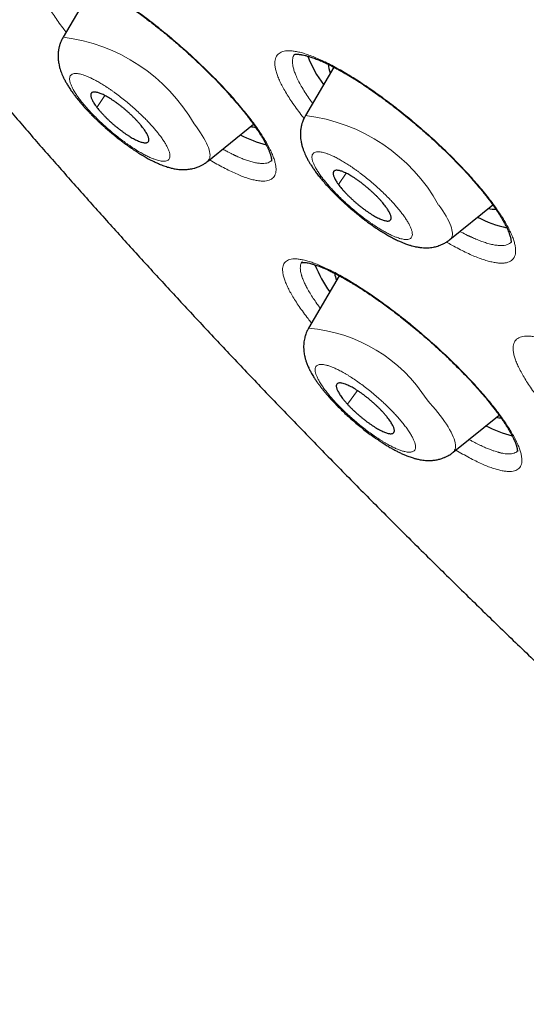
# Model space of a CAD drawing. Header units: millimetres. Extents: x 8 to 578, y 12 to 587.
# Tile 17 of 155: x 465.3 to 473.43, y 201.7 to 217.49. Entities that reach past the tile are written whole.
import ezdxf

# ---------------------------------------------------------------- set-up
doc = ezdxf.new("R2010")
doc.units = ezdxf.units.MM

msp = doc.modelspace()

# ---------------------------------------------------------------- linework, layer by layer
at = {"color": 7, "linetype": 'Continuous', "lineweight": 30}
for p, q in [((466.491, 218.063), (465.993, 217.211)), ((470.335, 216.734), (469.881, 215.957)), ((468.312, 215.221), (469.048, 215.818)), ((472.2, 213.967), (472.888, 214.525)), ((470.424, 213.388), (469.932, 212.546)), ((472.251, 210.557), (472.988, 211.154))]:
    msp.add_line(p, q, dxfattribs=at)
at = {"color": 252, "linetype": 'Continuous', "lineweight": 0}
for p, q in [((466.664, 216.277), (466.537, 216.087)), ((470.533, 215.033), (470.412, 214.85)), ((470.715, 211.547), (470.556, 211.328))]:
    msp.add_line(p, q, dxfattribs=at)
at = {"color": 252, "linetype": 'Continuous', "lineweight": 0, "flags": 128}
for points in [[(468.312, 215.221), (468.316, 215.225), (468.329, 215.239), (468.339, 215.256), (468.346, 215.276), (468.35, 215.298), (468.351, 215.322), (468.349, 215.349), (468.344, 215.378), (468.336, 215.409), (468.325, 215.442), (468.311, 215.478), (468.294, 215.515), (468.274, 215.554), (468.251, 215.595), (468.226, 215.637), (468.198, 215.681), (468.167, 215.726), (468.133, 215.773), (468.097, 215.821)], [(472.2, 213.967), (472.205, 213.971), (472.218, 213.986), (472.228, 214.003), (472.235, 214.023), (472.239, 214.045), (472.24, 214.069), (472.238, 214.096), (472.233, 214.125), (472.224, 214.157), (472.213, 214.19), (472.199, 214.225), (472.182, 214.263), (472.162, 214.302), (472.139, 214.343), (472.113, 214.385), (472.085, 214.429), (472.054, 214.474), (472.02, 214.521)], [(472.251, 210.557), (472.252, 210.557), (472.266, 210.571), (472.276, 210.588), (472.284, 210.606), (472.289, 210.628), (472.291, 210.652), (472.29, 210.678), (472.285, 210.706), (472.278, 210.737), (472.267, 210.77), (472.254, 210.805), (472.238, 210.841), (472.219, 210.88), (472.196, 210.92), (472.171, 210.962), (472.144, 211.006), (472.114, 211.051), (472.081, 211.097), (472.045, 211.145), (472.007, 211.193), (471.967, 211.243), (471.925, 211.293), (471.88, 211.345), (471.834, 211.396)]]:
    msp.add_lwpolyline(points, dxfattribs=at)
at = {"color": 252, "linetype": 'Continuous', "lineweight": 0}
for centre, radius, start, end in [((465.661, 214.421), 2.81, 29.8812, 83.2245), ((469.55, 213.153), 2.823, 28.9831, 83.2726), ((469.733, 210.07), 2.484, 32.2638, 85.4123)]:
    msp.add_arc(centre, radius, start, end, dxfattribs=at)
at = {"color": 7, "linetype": 'Continuous', "lineweight": 30}
for centre, radius, start, end in [((471.705, 217.592), 1.912, 200.8992, 216.6066), ((470.758, 216.828), 0.513, 185.5831, 201.3694), ((469.129, 216.371), 0.603, 257.9499, 265.5388), ((469.771, 217.474), 2.052, 242.9181, 255.3999), ((472.929, 214.961), 0.507, 257.1232, 271.1216), ((473.558, 216.064), 1.961, 242.2414, 256.9254), ((471.816, 214.256), 1.911, 201.2773, 216.1356), ((470.898, 213.513), 0.554, 188.9303, 200.9985), ((473.068, 211.704), 0.6, 257.9367, 265.7873), ((473.705, 212.797), 2.039, 242.8967, 255.6169)]:
    msp.add_arc(centre, radius, start, end, dxfattribs=at)
for points, knots in [([(456.705, 237.706), (456.699, 237.699), (456.674, 237.668), (456.632, 237.617), (456.583, 237.558), (456.542, 237.508), (456.509, 237.468), (456.478, 237.431), (456.45, 237.397), (456.423, 237.364), (456.396, 237.331), (456.368, 237.298), (456.341, 237.265), (456.314, 237.231), (456.287, 237.198), (456.26, 237.165), (456.232, 237.131), (456.205, 237.096), (456.176, 237.06), (456.147, 237.023), (456.118, 236.984), (456.087, 236.944), (456.055, 236.902), (456.022, 236.858), (455.988, 236.811), (455.953, 236.762), (455.917, 236.71), (455.879, 236.655), (455.84, 236.596), (455.799, 236.533), (455.758, 236.467), (455.715, 236.396), (455.671, 236.321), (455.626, 236.24), (455.581, 236.155), (455.535, 236.064), (455.49, 235.968), (455.445, 235.866), (455.401, 235.76), (455.359, 235.648), (455.318, 235.532), (455.279, 235.412), (455.244, 235.288), (455.211, 235.161), (455.181, 235.03), (455.155, 234.898), (455.132, 234.762), (455.112, 234.625), (455.096, 234.485), (455.083, 234.343), (455.073, 234.199), (455.067, 234.054), (455.065, 233.906), (455.066, 233.757), (455.07, 233.606), (455.077, 233.453), (455.088, 233.298), (455.102, 233.142), (455.119, 232.984), (455.139, 232.824), (455.163, 232.663), (455.19, 232.499), (455.22, 232.334), (455.253, 232.168), (455.289, 231.999), (455.328, 231.829), (455.37, 231.657), (455.415, 231.484), (455.464, 231.309), (455.515, 231.132), (455.569, 230.953), (455.626, 230.773), (455.686, 230.592), (455.75, 230.408), (455.816, 230.223), (455.884, 230.036), (455.956, 229.848), (456.031, 229.658), (456.109, 229.467), (456.189, 229.274), (456.272, 229.079), (456.358, 228.883), (456.447, 228.685), (456.539, 228.486), (456.633, 228.285), (456.731, 228.083), (456.831, 227.879), (456.933, 227.674), (457.039, 227.468), (457.147, 227.26), (457.258, 227.05), (457.372, 226.839), (457.488, 226.627), (457.607, 226.413), (457.728, 226.198), (457.853, 225.982), (457.979, 225.764), (458.109, 225.545), (458.241, 225.324), (458.375, 225.103), (458.513, 224.88), (458.652, 224.656), (458.795, 224.43), (458.939, 224.203), (459.087, 223.976), (459.237, 223.747), (459.389, 223.516), (459.544, 223.285), (459.701, 223.052), (459.861, 222.819), (460.023, 222.584), (460.187, 222.348), (460.354, 222.111), (460.523, 221.873), (460.695, 221.634), (460.869, 221.394), (461.045, 221.154), (461.224, 220.912), (461.405, 220.669), (461.588, 220.425), (461.773, 220.18), (461.961, 219.935), (462.151, 219.688), (462.343, 219.441), (462.537, 219.192), (462.734, 218.943), (462.933, 218.694), (463.134, 218.443), (463.337, 218.191), (463.542, 217.939), (463.749, 217.686), (463.959, 217.433), (464.17, 217.179), (464.384, 216.924), (464.599, 216.668), (464.817, 216.412), (465.036, 216.155), (465.258, 215.897), (465.482, 215.639), (465.707, 215.381), (465.935, 215.122), (466.164, 214.862), (466.396, 214.602), (466.629, 214.341), (466.864, 214.08), (467.101, 213.818), (467.34, 213.556), (467.581, 213.294), (467.823, 213.031), (468.068, 212.768), (468.314, 212.504), (468.562, 212.24), (468.811, 211.976), (469.063, 211.711), (469.316, 211.446), (469.571, 211.181), (469.828, 210.915), (470.086, 210.65), (470.347, 210.383), (470.608, 210.117), (470.872, 209.85), (471.137, 209.584), (471.404, 209.316), (471.673, 209.049), (471.944, 208.782), (472.216, 208.514), (472.49, 208.246), (472.765, 207.977), (473.043, 207.709), (473.322, 207.44), (473.603, 207.17), (473.876, 206.91), (474.141, 206.659), (474.397, 206.417), (474.654, 206.176), (474.912, 205.934), (475.171, 205.694), (475.431, 205.453), (475.691, 205.213), (475.952, 204.974), (476.214, 204.735), (476.476, 204.497), (476.739, 204.259), (477.002, 204.022), (477.266, 203.786), (477.529, 203.551), (477.793, 203.317), (478.055, 203.085), (478.315, 202.856), (478.572, 202.632), (478.821, 202.415), (479.04, 202.224), (479.233, 202.057), (479.426, 201.89), (479.563, 201.773), (479.642, 201.705)], [0, 0, 0, 0, 0.000439, 0.001925, 0.003339, 0.004272, 0.005115, 0.005875, 0.006579, 0.007248, 0.007896, 0.0086, 0.009301, 0.010009, 0.010734, 0.011488, 0.012282, 0.013127, 0.014033, 0.015011, 0.016073, 0.01723, 0.018494, 0.019878, 0.021396, 0.023062, 0.02489, 0.026895, 0.029095, 0.031503, 0.034138, 0.037014, 0.040146, 0.043545, 0.047221, 0.051177, 0.055412, 0.059917, 0.064677, 0.06967, 0.074869, 0.080247, 0.085774, 0.091424, 0.097174, 0.103003, 0.108895, 0.114837, 0.120818, 0.12683, 0.132867, 0.138924, 0.144996, 0.15108, 0.157174, 0.163276, 0.169384, 0.175498, 0.181615, 0.187736, 0.19386, 0.199985, 0.206112, 0.21224, 0.21837, 0.2245, 0.23063, 0.236761, 0.242892, 0.249023, 0.255155, 0.261286, 0.267417, 0.273548, 0.279678, 0.285808, 0.291938, 0.298068, 0.304197, 0.310326, 0.316455, 0.322583, 0.328711, 0.334838, 0.340966, 0.347092, 0.353219, 0.359345, 0.365471, 0.371596, 0.377721, 0.383846, 0.38997, 0.396094, 0.402218, 0.408342, 0.414465, 0.420588, 0.426711, 0.432834, 0.438957, 0.445079, 0.451202, 0.457324, 0.463446, 0.469568, 0.475691, 0.481813, 0.487935, 0.494057, 0.500179, 0.506302, 0.512424, 0.518547, 0.52467, 0.530793, 0.536916, 0.54304, 0.549163, 0.555288, 0.561412, 0.567537, 0.573663, 0.579789, 0.585916, 0.592043, 0.598171, 0.6043, 0.610429, 0.616559, 0.62269, 0.628822, 0.634955, 0.641089, 0.647224, 0.653361, 0.659498, 0.665637, 0.671777, 0.677919, 0.684063, 0.690208, 0.696355, 0.702504, 0.708654, 0.714807, 0.720963, 0.72712, 0.73328, 0.739443, 0.745609, 0.751778, 0.75795, 0.764125, 0.770305, 0.776488, 0.782675, 0.788867, 0.795063, 0.801265, 0.807472, 0.813686, 0.819905, 0.826132, 0.832366, 0.838608, 0.844859, 0.85112, 0.857391, 0.863674, 0.86997, 0.87628, 0.881954, 0.887627, 0.893298, 0.898968, 0.904635, 0.910301, 0.915965, 0.921625, 0.927282, 0.932934, 0.938581, 0.94422, 0.94985, 0.955467, 0.961065, 0.966634, 0.972156, 0.977593, 0.98285, 0.987873, 0.991425, 0.995024, 1, 1, 1, 1]), ([(465.882, 218.274), (465.882, 218.274), (465.882, 218.274), (465.884, 218.275), (465.888, 218.275), (465.895, 218.276), (465.904, 218.277), (465.915, 218.277), (465.928, 218.276), (465.94, 218.275), (465.956, 218.274), (465.977, 218.27), (466.01, 218.264), (466.051, 218.254), (466.103, 218.238), (466.162, 218.218), (466.221, 218.194), (466.278, 218.169), (466.33, 218.145), (466.38, 218.121), (466.427, 218.097), (466.471, 218.074), (466.516, 218.05), (466.564, 218.023), (466.618, 217.992), (466.68, 217.955), (466.747, 217.914), (466.828, 217.863), (466.921, 217.802), (467.022, 217.734), (467.118, 217.666), (467.21, 217.6), (467.297, 217.536), (467.379, 217.473), (467.457, 217.412), (467.533, 217.352), (467.605, 217.294), (467.674, 217.237), (467.744, 217.178), (467.819, 217.114), (467.899, 217.044), (467.985, 216.967), (468.076, 216.884), (468.183, 216.784), (468.302, 216.669), (468.428, 216.543), (468.548, 216.418), (468.661, 216.294), (468.768, 216.173), (468.857, 216.066), (468.929, 215.976), (468.984, 215.905), (469.029, 215.844), (469.063, 215.797), (469.089, 215.759), (469.111, 215.727), (469.134, 215.692), (469.159, 215.653), (469.184, 215.612), (469.208, 215.572), (469.229, 215.535), (469.247, 215.5), (469.264, 215.468), (469.278, 215.438), (469.289, 215.412), (469.298, 215.39), (469.306, 215.37), (469.313, 215.352), (469.32, 215.332), (469.326, 215.312), (469.331, 215.292), (469.335, 215.273), (469.337, 215.257), (469.338, 215.244), (469.338, 215.235), (469.338, 215.23), (469.338, 215.227), (469.338, 215.227), (469.338, 215.227)], [0, 0, 0, 0, 0.0042854, 0.012823, 0.0210082, 0.0294776, 0.0371988, 0.0461982, 0.055009, 0.0625002, 0.0686625, 0.0800891, 0.0929707, 0.1092283, 0.127156, 0.1459561, 0.1641168, 0.1781557, 0.1916037, 0.2038951, 0.2149737, 0.225131, 0.2345358, 0.2451376, 0.2569394, 0.2699441, 0.2841553, 0.2987464, 0.3196624, 0.3394103, 0.3579848, 0.3753813, 0.3915959, 0.4068973, 0.4215536, 0.435563, 0.4489243, 0.4616368, 0.4743841, 0.4883654, 0.5035983, 0.5200818, 0.5378164, 0.556804, 0.5833192, 0.609743, 0.6360362, 0.6622097, 0.6882758, 0.7142375, 0.7325445, 0.7489867, 0.7635196, 0.7761495, 0.7835334, 0.7913776, 0.8004964, 0.8108853, 0.8224898, 0.8344854, 0.844846, 0.8552789, 0.8657837, 0.8759211, 0.884876, 0.892634, 0.8994643, 0.9069299, 0.915283, 0.9245133, 0.934568, 0.945432, 0.9570837, 0.9680311, 0.9771512, 0.9854537, 0.9942668, 1, 1, 1, 1]), ([(465.993, 217.211), (465.985, 217.196), (465.97, 217.169), (465.953, 217.131), (465.942, 217.098), (465.935, 217.073), (465.929, 217.052), (465.925, 217.034), (465.922, 217.014), (465.918, 216.992), (465.916, 216.969), (465.914, 216.947), (465.913, 216.922), (465.913, 216.894), (465.915, 216.862), (465.918, 216.826), (465.924, 216.79), (465.931, 216.757), (465.938, 216.727), (465.947, 216.696), (465.959, 216.66), (465.974, 216.621), (465.992, 216.58), (466.01, 216.544), (466.026, 216.513), (466.041, 216.487), (466.055, 216.462), (466.07, 216.437), (466.089, 216.407), (466.114, 216.368), (466.146, 216.323), (466.182, 216.275), (466.219, 216.228), (466.257, 216.181), (466.295, 216.136), (466.334, 216.092), (466.375, 216.048), (466.414, 216.007), (466.448, 215.971), (466.476, 215.943), (466.498, 215.921), (466.515, 215.904), (466.532, 215.888), (466.554, 215.867), (466.584, 215.839), (466.62, 215.805), (466.661, 215.769), (466.702, 215.732), (466.745, 215.696), (466.786, 215.662), (466.825, 215.629), (466.861, 215.601), (466.89, 215.578), (466.913, 215.561), (466.931, 215.547), (466.949, 215.533), (466.974, 215.514), (467.008, 215.49), (467.051, 215.459), (467.1, 215.425), (467.15, 215.391), (467.2, 215.359), (467.247, 215.33), (467.29, 215.305), (467.327, 215.283), (467.363, 215.263), (467.4, 215.244), (467.436, 215.226), (467.468, 215.21), (467.496, 215.197), (467.524, 215.185), (467.556, 215.171), (467.593, 215.157), (467.631, 215.143), (467.667, 215.131), (467.7, 215.122), (467.729, 215.114), (467.759, 215.107), (467.793, 215.101), (467.83, 215.095), (467.866, 215.092), (467.899, 215.09), (467.929, 215.089), (467.956, 215.09), (467.986, 215.092), (468.021, 215.096), (468.058, 215.102), (468.092, 215.11), (468.12, 215.118), (468.148, 215.128), (468.181, 215.141), (468.22, 215.16), (468.266, 215.186), (468.296, 215.209), (468.312, 215.221)], [0, 0, 0, 0, 0.013448, 0.024646, 0.033605, 0.041024, 0.045933, 0.050884, 0.056477, 0.062707, 0.069458, 0.075773, 0.081434, 0.089942, 0.098963, 0.110007, 0.121922, 0.13205, 0.140735, 0.150954, 0.162427, 0.176641, 0.191758, 0.204638, 0.215455, 0.224705, 0.233227, 0.24188, 0.252675, 0.265659, 0.284341, 0.301179, 0.318034, 0.335814, 0.350703, 0.366181, 0.38221, 0.396955, 0.409421, 0.419016, 0.426652, 0.432336, 0.436833, 0.443994, 0.454353, 0.466951, 0.480322, 0.49369, 0.507057, 0.520426, 0.532581, 0.543945, 0.553123, 0.560087, 0.564845, 0.569878, 0.577111, 0.587619, 0.600815, 0.616714, 0.632977, 0.647637, 0.663959, 0.677646, 0.688706, 0.699911, 0.713126, 0.724739, 0.735417, 0.744637, 0.75314, 0.763403, 0.77647, 0.790142, 0.80236, 0.813125, 0.822858, 0.832047, 0.842706, 0.855348, 0.866815, 0.876723, 0.885779, 0.893653, 0.902098, 0.912198, 0.9237, 0.93362, 0.941153, 0.94844, 0.957837, 0.969618, 0.983679, 1, 1, 1, 1]), ([(469.7, 216.935), (469.7, 216.935), (469.7, 216.935), (469.701, 216.935), (469.702, 216.935), (469.705, 216.936), (469.709, 216.937), (469.715, 216.938), (469.724, 216.939), (469.735, 216.939), (469.749, 216.939), (469.764, 216.939), (469.778, 216.938), (469.791, 216.936), (469.804, 216.934), (469.818, 216.932), (469.841, 216.928), (469.876, 216.921), (469.926, 216.907), (469.986, 216.888), (470.043, 216.868), (470.089, 216.849), (470.119, 216.837), (470.143, 216.827), (470.164, 216.817), (470.189, 216.806), (470.22, 216.791), (470.258, 216.773), (470.304, 216.75), (470.356, 216.723), (470.414, 216.692), (470.474, 216.658), (470.534, 216.624), (470.591, 216.59), (470.652, 216.552), (470.717, 216.512), (470.783, 216.469), (470.844, 216.429), (470.904, 216.388), (470.968, 216.344), (471.042, 216.292), (471.125, 216.232), (471.218, 216.163), (471.321, 216.084), (471.432, 215.997), (471.546, 215.905), (471.658, 215.811), (471.764, 215.719), (471.864, 215.631), (471.957, 215.546), (472.054, 215.455), (472.156, 215.357), (472.265, 215.248), (472.364, 215.146), (472.453, 215.051), (472.532, 214.965), (472.607, 214.879), (472.677, 214.796), (472.741, 214.718), (472.799, 214.645), (472.85, 214.578), (472.893, 214.52), (472.927, 214.471), (472.955, 214.429), (472.982, 214.388), (473.01, 214.344), (473.04, 214.295), (473.068, 214.244), (473.095, 214.195), (473.118, 214.148), (473.137, 214.104), (473.152, 214.066), (473.163, 214.033), (473.171, 214.005), (473.176, 213.983), (473.179, 213.964), (473.181, 213.95), (473.181, 213.94), (473.181, 213.933), (473.181, 213.927), (473.181, 213.923), (473.18, 213.921), (473.18, 213.921), (473.18, 213.921)], [0, 0, 0, 0, 0.003803, 0.008478, 0.014831, 0.020948, 0.026781, 0.032949, 0.040371, 0.048955, 0.058383, 0.066861, 0.074112, 0.080036, 0.085646, 0.091557, 0.09777, 0.112947, 0.129595, 0.147751, 0.167425, 0.17681, 0.184487, 0.190455, 0.19474, 0.200593, 0.208024, 0.217032, 0.227167, 0.238759, 0.251731, 0.264617, 0.276871, 0.288492, 0.299479, 0.313547, 0.326409, 0.338061, 0.348498, 0.360529, 0.374261, 0.3897, 0.406849, 0.425717, 0.446316, 0.467801, 0.488506, 0.508307, 0.527185, 0.545154, 0.562224, 0.584169, 0.606752, 0.630079, 0.648065, 0.666474, 0.685194, 0.703314, 0.720639, 0.737172, 0.752919, 0.767755, 0.778715, 0.788858, 0.798764, 0.810362, 0.8238, 0.838708, 0.853698, 0.868631, 0.883508, 0.897823, 0.911009, 0.923129, 0.934629, 0.945713, 0.956688, 0.963127, 0.970913, 0.980114, 0.989788, 0.998163, 1, 1, 1, 1]), ([(467.27, 215.766), (467.261, 215.776), (467.245, 215.797), (467.217, 215.83), (467.187, 215.864), (467.154, 215.898), (467.12, 215.933), (467.085, 215.967), (467.048, 216.001), (467.01, 216.034), (466.971, 216.067), (466.933, 216.099), (466.893, 216.129), (466.854, 216.158), (466.815, 216.186), (466.777, 216.211), (466.739, 216.235), (466.703, 216.256), (466.668, 216.275), (466.635, 216.292), (466.604, 216.306), (466.575, 216.317), (466.548, 216.325), (466.524, 216.331), (466.502, 216.334), (466.484, 216.333), (466.468, 216.33), (466.456, 216.324), (466.446, 216.316), (466.44, 216.304), (466.437, 216.29), (466.438, 216.273), (466.441, 216.254), (466.448, 216.232), (466.459, 216.208), (466.472, 216.183), (466.489, 216.155), (466.51, 216.123), (466.527, 216.099), (466.537, 216.087)], [0, 0, 0, 0, 0.026371, 0.052925, 0.080057, 0.107388, 0.133855, 0.160507, 0.187446, 0.214777, 0.241148, 0.267702, 0.294834, 0.322165, 0.348537, 0.375091, 0.402223, 0.429554, 0.456021, 0.482673, 0.509611, 0.536942, 0.563314, 0.589868, 0.617, 0.644331, 0.670798, 0.69745, 0.724388, 0.751719, 0.778091, 0.804838, 0.831777, 0.859108, 0.885575, 0.912227, 0.939165, 0.966496, 1, 1, 1, 1]), ([(466.537, 216.087), (466.545, 216.076), (466.562, 216.055), (466.59, 216.022), (466.62, 215.988), (466.653, 215.954), (466.687, 215.92), (466.722, 215.885), (466.759, 215.851), (466.797, 215.818), (466.835, 215.785), (466.874, 215.754), (466.914, 215.723), (466.953, 215.694), (466.992, 215.666), (467.03, 215.641), (467.068, 215.617), (467.104, 215.596), (467.139, 215.577), (467.172, 215.561), (467.203, 215.547), (467.232, 215.535), (467.259, 215.527), (467.283, 215.521), (467.304, 215.519), (467.323, 215.519), (467.339, 215.522), (467.351, 215.528), (467.361, 215.537), (467.367, 215.548), (467.37, 215.562), (467.369, 215.579), (467.365, 215.599), (467.358, 215.62), (467.348, 215.644), (467.335, 215.67), (467.318, 215.697), (467.297, 215.729), (467.279, 215.753), (467.27, 215.766)], [0, 0, 0, 0, 0.0263712, 0.0529255, 0.0800573, 0.1073886, 0.1339478, 0.1605071, 0.1874457, 0.214777, 0.2411482, 0.2677025, 0.2948343, 0.3221656, 0.3486282, 0.3750909, 0.4022227, 0.429554, 0.4561133, 0.4826725, 0.5096111, 0.5369424, 0.5633136, 0.5898679, 0.6169997, 0.644331, 0.6708903, 0.6974495, 0.7243881, 0.7517194, 0.7780906, 0.8048381, 0.8317767, 0.859108, 0.8856673, 0.9122265, 0.9391651, 0.9664964, 1, 1, 1, 1]), ([(469.881, 215.957), (469.874, 215.944), (469.86, 215.919), (469.845, 215.883), (469.834, 215.853), (469.826, 215.829), (469.817, 215.796), (469.808, 215.75), (469.802, 215.693), (469.801, 215.639), (469.805, 215.588), (469.812, 215.538), (469.823, 215.486), (469.838, 215.434), (469.855, 215.386), (469.874, 215.341), (469.896, 215.294), (469.921, 215.246), (469.948, 215.2), (469.976, 215.155), (470.008, 215.107), (470.046, 215.053), (470.089, 214.996), (470.139, 214.935), (470.196, 214.867), (470.251, 214.807), (470.298, 214.757), (470.334, 214.72), (470.366, 214.687), (470.393, 214.661), (470.415, 214.64), (470.43, 214.625), (470.442, 214.613), (470.455, 214.601), (470.472, 214.585), (470.497, 214.562), (470.531, 214.531), (470.573, 214.494), (470.621, 214.452), (470.67, 214.412), (470.715, 214.375), (470.753, 214.345), (470.787, 214.318), (470.824, 214.289), (470.869, 214.256), (470.923, 214.217), (470.986, 214.172), (471.057, 214.125), (471.13, 214.079), (471.198, 214.039), (471.263, 214.003), (471.328, 213.97), (471.387, 213.942), (471.44, 213.919), (471.493, 213.898), (471.545, 213.881), (471.593, 213.866), (471.639, 213.855), (471.692, 213.845), (471.747, 213.838), (471.8, 213.835), (471.847, 213.836), (471.89, 213.839), (471.931, 213.845), (471.969, 213.853), (472.006, 213.863), (472.047, 213.878), (472.094, 213.898), (472.147, 213.927), (472.182, 213.953), (472.2, 213.967)], [0, 0, 0, 0, 0.012235, 0.0226, 0.031103, 0.037755, 0.043294, 0.059041, 0.076095, 0.091068, 0.105364, 0.120173, 0.136238, 0.154928, 0.170413, 0.184837, 0.201594, 0.220592, 0.23652, 0.25154, 0.270037, 0.289474, 0.309853, 0.331742, 0.355592, 0.381386, 0.39501, 0.408422, 0.419842, 0.429192, 0.436483, 0.441722, 0.444758, 0.449028, 0.454755, 0.461938, 0.473781, 0.48818, 0.502615, 0.51954, 0.533628, 0.544883, 0.554744, 0.565099, 0.579612, 0.596119, 0.61477, 0.638453, 0.661811, 0.683661, 0.704159, 0.725345, 0.747068, 0.763102, 0.779812, 0.799732, 0.815291, 0.828937, 0.845575, 0.865516, 0.88137, 0.894382, 0.906766, 0.919651, 0.929162, 0.939588, 0.951115, 0.964903, 0.981192, 1, 1, 1, 1]), ([(471.172, 214.494), (471.164, 214.504), (471.148, 214.525), (471.122, 214.557), (471.093, 214.591), (471.062, 214.625), (471.029, 214.659), (470.994, 214.693), (470.958, 214.727), (470.92, 214.761), (470.882, 214.794), (470.844, 214.827), (470.804, 214.858), (470.765, 214.888), (470.726, 214.916), (470.687, 214.943), (470.649, 214.968), (470.612, 214.99), (470.577, 215.011), (470.543, 215.028), (470.51, 215.044), (470.48, 215.057), (470.452, 215.067), (470.426, 215.074), (470.403, 215.078), (470.383, 215.08), (470.365, 215.078), (470.351, 215.074), (470.34, 215.067), (470.332, 215.057), (470.327, 215.044), (470.325, 215.029), (470.327, 215.011), (470.333, 214.991), (470.341, 214.968), (470.353, 214.944), (470.367, 214.917), (470.387, 214.886), (470.403, 214.863), (470.412, 214.85)], [0, 0, 0, 0, 0.026371, 0.052925, 0.080057, 0.107388, 0.133855, 0.160507, 0.187446, 0.214777, 0.241148, 0.267702, 0.294834, 0.322165, 0.348537, 0.375091, 0.402223, 0.429554, 0.455925, 0.482479, 0.509611, 0.536942, 0.563409, 0.590061, 0.617, 0.644331, 0.670702, 0.69745, 0.724388, 0.751719, 0.778186, 0.804838, 0.831777, 0.859108, 0.885479, 0.912227, 0.939165, 0.966496, 1, 1, 1, 1]), ([(470.412, 214.85), (470.42, 214.84), (470.435, 214.82), (470.462, 214.787), (470.491, 214.754), (470.522, 214.72), (470.555, 214.685), (470.59, 214.651), (470.626, 214.617), (470.664, 214.583), (470.702, 214.55), (470.74, 214.518), (470.78, 214.486), (470.819, 214.456), (470.858, 214.428), (470.897, 214.402), (470.935, 214.377), (470.972, 214.354), (471.008, 214.334), (471.041, 214.316), (471.074, 214.3), (471.104, 214.288), (471.132, 214.278), (471.158, 214.27), (471.181, 214.266), (471.201, 214.264), (471.219, 214.266), (471.233, 214.27), (471.244, 214.277), (471.252, 214.287), (471.257, 214.3), (471.258, 214.315), (471.257, 214.333), (471.251, 214.354), (471.243, 214.376), (471.231, 214.401), (471.216, 214.427), (471.197, 214.458), (471.181, 214.481), (471.172, 214.494)], [0, 0, 0, 0, 0.026371, 0.052925, 0.080057, 0.107389, 0.133948, 0.160507, 0.187446, 0.214777, 0.241148, 0.267702, 0.294834, 0.322166, 0.348628, 0.375091, 0.402223, 0.429554, 0.456113, 0.482673, 0.509611, 0.536942, 0.563314, 0.590061, 0.617, 0.644331, 0.670702, 0.697256, 0.724388, 0.75172, 0.778279, 0.804838, 0.831777, 0.859108, 0.885667, 0.912227, 0.939165, 0.966496, 1, 1, 1, 1]), ([(469.816, 213.6), (469.816, 213.6), (469.816, 213.6), (469.817, 213.6), (469.819, 213.6), (469.823, 213.601), (469.828, 213.602), (469.838, 213.602), (469.855, 213.602), (469.878, 213.601), (469.909, 213.596), (469.943, 213.589), (469.979, 213.58), (470.012, 213.571), (470.047, 213.559), (470.084, 213.546), (470.121, 213.532), (470.158, 213.517), (470.19, 213.503), (470.217, 213.491), (470.239, 213.481), (470.257, 213.472), (470.278, 213.462), (470.306, 213.449), (470.345, 213.429), (470.394, 213.404), (470.45, 213.374), (470.511, 213.34), (470.573, 213.305), (470.633, 213.269), (470.692, 213.233), (470.759, 213.191), (470.833, 213.144), (470.914, 213.09), (470.993, 213.036), (471.072, 212.98), (471.155, 212.921), (471.243, 212.856), (471.337, 212.785), (471.437, 212.707), (471.544, 212.621), (471.656, 212.528), (471.778, 212.425), (471.905, 212.314), (472.034, 212.197), (472.159, 212.08), (472.279, 211.964), (472.393, 211.848), (472.503, 211.734), (472.608, 211.62), (472.709, 211.506), (472.788, 211.412), (472.848, 211.339), (472.891, 211.284), (472.933, 211.229), (472.972, 211.177), (473.006, 211.13), (473.033, 211.091), (473.054, 211.06), (473.07, 211.037), (473.084, 211.016), (473.095, 210.999), (473.105, 210.983), (473.116, 210.966), (473.128, 210.946), (473.143, 210.922), (473.159, 210.894), (473.179, 210.858), (473.2, 210.819), (473.22, 210.779), (473.235, 210.746), (473.247, 210.718), (473.255, 210.696), (473.262, 210.678), (473.266, 210.664), (473.27, 210.651), (473.273, 210.638), (473.276, 210.626), (473.279, 210.614), (473.281, 210.601), (473.282, 210.591), (473.283, 210.582), (473.283, 210.577), (473.282, 210.573), (473.282, 210.571), (473.282, 210.57), (473.282, 210.57), (473.282, 210.57)], [0, 0, 0, 0, 0.001352, 0.008479, 0.015005, 0.020937, 0.026724, 0.037517, 0.050234, 0.064488, 0.080112, 0.096209, 0.10771, 0.119128, 0.13046, 0.141708, 0.152868, 0.163208, 0.17215, 0.178822, 0.184417, 0.188931, 0.193016, 0.200186, 0.209426, 0.220741, 0.234099, 0.247842, 0.261092, 0.273845, 0.286102, 0.297858, 0.314555, 0.330402, 0.345594, 0.360128, 0.375941, 0.392148, 0.409582, 0.428239, 0.448124, 0.469241, 0.491191, 0.516554, 0.541601, 0.566343, 0.590791, 0.614956, 0.638959, 0.663317, 0.688008, 0.713008, 0.725631, 0.738334, 0.751119, 0.763934, 0.775754, 0.786185, 0.793122, 0.799274, 0.804643, 0.809229, 0.813268, 0.817514, 0.823055, 0.82989, 0.838017, 0.84703, 0.861869, 0.874851, 0.885982, 0.896068, 0.906175, 0.912619, 0.918894, 0.924854, 0.930659, 0.937482, 0.945397, 0.954502, 0.963655, 0.971664, 0.978654, 0.98474, 0.991243, 0.998326, 1, 1, 1, 1]), ([(469.932, 212.546), (469.923, 212.529), (469.906, 212.499), (469.889, 212.457), (469.878, 212.422), (469.868, 212.388), (469.861, 212.349), (469.855, 212.305), (469.852, 212.259), (469.853, 212.213), (469.857, 212.168), (469.863, 212.129), (469.869, 212.097), (469.876, 212.069), (469.883, 212.045), (469.89, 212.02), (469.899, 211.994), (469.91, 211.966), (469.922, 211.938), (469.933, 211.914), (469.943, 211.891), (469.955, 211.868), (469.971, 211.838), (469.99, 211.805), (470.009, 211.772), (470.03, 211.74), (470.054, 211.703), (470.084, 211.66), (470.117, 211.617), (470.147, 211.577), (470.177, 211.54), (470.209, 211.502), (470.249, 211.455), (470.299, 211.399), (470.359, 211.336), (470.426, 211.268), (470.498, 211.198), (470.573, 211.128), (470.652, 211.059), (470.733, 210.99), (470.816, 210.923), (470.901, 210.859), (470.982, 210.8), (471.059, 210.747), (471.129, 210.701), (471.192, 210.662), (471.249, 210.628), (471.302, 210.599), (471.354, 210.572), (471.407, 210.545), (471.451, 210.525), (471.486, 210.511), (471.513, 210.5), (471.544, 210.488), (471.577, 210.476), (471.607, 210.467), (471.632, 210.459), (471.655, 210.453), (471.679, 210.447), (471.709, 210.441), (471.746, 210.434), (471.786, 210.429), (471.825, 210.426), (471.861, 210.425), (471.891, 210.425), (471.918, 210.427), (471.943, 210.429), (471.968, 210.432), (471.995, 210.437), (472.025, 210.444), (472.054, 210.452), (472.081, 210.461), (472.102, 210.469), (472.119, 210.476), (472.135, 210.484), (472.157, 210.494), (472.184, 210.509), (472.217, 210.53), (472.239, 210.547), (472.251, 210.557)], [0, 0, 0, 0, 0.015265, 0.027497, 0.036717, 0.044428, 0.056464, 0.068763, 0.081487, 0.095682, 0.108864, 0.120223, 0.131077, 0.138658, 0.146412, 0.154369, 0.163063, 0.172753, 0.183149, 0.191894, 0.198485, 0.206657, 0.217583, 0.230813, 0.242714, 0.25247, 0.266184, 0.282731, 0.299227, 0.312857, 0.32499, 0.338789, 0.354391, 0.374869, 0.397799, 0.422075, 0.446637, 0.471497, 0.496664, 0.522151, 0.547968, 0.574128, 0.599849, 0.623709, 0.645688, 0.665788, 0.684013, 0.700555, 0.717471, 0.735355, 0.753368, 0.761635, 0.770369, 0.780879, 0.792853, 0.803169, 0.811096, 0.818113, 0.826146, 0.83528, 0.84721, 0.860762, 0.873369, 0.883948, 0.892824, 0.900612, 0.907665, 0.91429, 0.922709, 0.930506, 0.939491, 0.947755, 0.954555, 0.95827, 0.962711, 0.969093, 0.977428, 0.987728, 1, 1, 1, 1]), ([(471.13, 211.195), (471.119, 211.206), (471.098, 211.229), (471.065, 211.263), (471.029, 211.297), (470.992, 211.332), (470.955, 211.365), (470.916, 211.398), (470.877, 211.43), (470.838, 211.461), (470.798, 211.49), (470.76, 211.517), (470.721, 211.543), (470.684, 211.567), (470.647, 211.589), (470.613, 211.608), (470.579, 211.625), (470.542, 211.642), (470.504, 211.656), (470.47, 211.665), (470.441, 211.669), (470.417, 211.668), (470.398, 211.662), (470.387, 211.652), (470.38, 211.641), (470.377, 211.627), (470.377, 211.611), (470.38, 211.592), (470.387, 211.57), (470.397, 211.547), (470.41, 211.521), (470.426, 211.494), (470.445, 211.465), (470.467, 211.435), (470.491, 211.403), (470.521, 211.367), (470.544, 211.342), (470.556, 211.328)], [0, 0, 0, 0, 0.0263727, 0.0529285, 0.0800619, 0.1073948, 0.1338631, 0.1605165, 0.1874567, 0.2147896, 0.2412579, 0.2679113, 0.2948515, 0.3221844, 0.3485571, 0.3751129, 0.4022463, 0.4295792, 0.4692782, 0.5096117, 0.5369446, 0.5766437, 0.6169772, 0.6443101, 0.6707784, 0.6974319, 0.724372, 0.7517049, 0.7781732, 0.8048266, 0.8317668, 0.8590997, 0.885568, 0.9122214, 0.9391616, 0.9664945, 1, 1, 1, 1]), ([(470.556, 211.328), (470.567, 211.316), (470.587, 211.294), (470.621, 211.26), (470.657, 211.225), (470.693, 211.191), (470.731, 211.158), (470.769, 211.125), (470.809, 211.093), (470.848, 211.062), (470.887, 211.033), (470.926, 211.006), (470.965, 210.98), (471.002, 210.956), (471.038, 210.934), (471.073, 210.915), (471.107, 210.898), (471.138, 210.884), (471.168, 210.872), (471.195, 210.863), (471.219, 210.857), (471.241, 210.854), (471.26, 210.854), (471.276, 210.857), (471.289, 210.862), (471.299, 210.871), (471.306, 210.882), (471.309, 210.896), (471.309, 210.912), (471.306, 210.931), (471.299, 210.952), (471.289, 210.976), (471.276, 211.001), (471.26, 211.029), (471.241, 211.058), (471.219, 211.088), (471.194, 211.12), (471.165, 211.156), (471.142, 211.181), (471.13, 211.195)], [0, 0, 0, 0, 0.0263712, 0.0529254, 0.0800572, 0.1073885, 0.1338552, 0.1605071, 0.1874457, 0.214777, 0.2411482, 0.2677024, 0.2948342, 0.3221655, 0.3485367, 0.3750909, 0.4022227, 0.429554, 0.4560207, 0.4826726, 0.5096112, 0.5369425, 0.5633136, 0.5898679, 0.6169997, 0.644331, 0.6707977, 0.6974496, 0.7243882, 0.7517195, 0.7780906, 0.8048381, 0.8317767, 0.859108, 0.8855747, 0.9122266, 0.9391652, 0.9664965, 1, 1, 1, 1])]:
    msp.add_open_spline(points, degree=3, knots=knots, dxfattribs=at)
at = {"color": 252, "linetype": 'Continuous', "lineweight": 0}
for points, knots in [([(466.042, 217.295), (466.031, 217.309), (465.992, 217.358), (465.932, 217.438), (465.863, 217.535), (465.802, 217.628), (465.747, 217.716), (465.7, 217.8), (465.661, 217.879), (465.629, 217.953), (465.605, 218.02), (465.589, 218.082), (465.582, 218.137), (465.583, 218.186), (465.592, 218.228), (465.609, 218.264), (465.634, 218.292), (465.667, 218.314), (465.708, 218.327), (465.757, 218.334), (465.813, 218.333), (465.877, 218.325), (465.948, 218.31), (466.025, 218.288), (466.108, 218.258), (466.197, 218.222), (466.292, 218.179), (466.393, 218.129), (466.498, 218.072), (466.607, 218.01), (466.72, 217.942), (466.835, 217.868), (466.955, 217.789), (467.076, 217.705), (467.2, 217.616), (467.324, 217.524), (467.449, 217.427), (467.574, 217.327), (467.7, 217.224), (467.824, 217.118), (467.947, 217.01), (468.068, 216.9), (468.187, 216.788), (468.303, 216.677), (468.415, 216.565), (468.524, 216.453), (468.628, 216.342), (468.727, 216.232), (468.82, 216.124), (468.908, 216.018), (468.99, 215.913), (469.067, 215.812), (469.135, 215.714), (469.197, 215.621), (469.251, 215.532), (469.297, 215.448), (469.336, 215.368), (469.367, 215.294), (469.39, 215.226), (469.405, 215.163), (469.412, 215.107), (469.41, 215.057), (469.4, 215.014), (469.382, 214.978), (469.357, 214.949), (469.323, 214.927), (469.281, 214.912), (469.232, 214.905), (469.175, 214.905), (469.111, 214.912), (469.041, 214.927), (468.964, 214.948), (468.88, 214.977), (468.79, 215.014), (468.695, 215.057), (468.594, 215.107), (468.49, 215.163), (468.407, 215.211), (468.357, 215.241), (468.345, 215.248)], [0, 0, 0, 0, 0.005357, 0.018588, 0.031746, 0.044875, 0.058022, 0.071234, 0.084559, 0.097792, 0.110941, 0.124059, 0.137201, 0.150426, 0.163793, 0.177151, 0.190366, 0.203499, 0.216613, 0.229773, 0.243043, 0.256505, 0.269787, 0.282947, 0.296047, 0.309143, 0.322294, 0.33571, 0.348974, 0.362138, 0.375251, 0.388366, 0.40153, 0.414828, 0.428022, 0.441158, 0.454289, 0.467465, 0.480739, 0.493872, 0.507058, 0.520355, 0.533575, 0.546744, 0.559928, 0.573257, 0.58645, 0.599579, 0.612716, 0.625937, 0.639316, 0.652678, 0.665893, 0.679032, 0.692167, 0.705368, 0.718704, 0.731867, 0.745038, 0.758276, 0.771546, 0.784734, 0.797893, 0.811108, 0.824253, 0.837376, 0.850527, 0.863753, 0.877101, 0.890247, 0.903351, 0.916462, 0.929629, 0.942904, 0.956337, 0.969521, 0.982638, 0.995745, 1, 1, 1, 1]), ([(469.753, 216.05), (469.729, 216.084), (469.681, 216.15), (469.617, 216.245), (469.561, 216.335), (469.513, 216.421), (469.472, 216.503), (469.44, 216.579), (469.415, 216.65), (469.398, 216.714), (469.39, 216.772), (469.39, 216.824), (469.399, 216.869), (469.416, 216.908), (469.441, 216.94), (469.474, 216.965), (469.514, 216.983), (469.563, 216.993), (469.619, 216.996), (469.682, 216.992), (469.753, 216.98), (469.831, 216.961), (469.915, 216.935), (470.004, 216.903), (470.098, 216.863), (470.199, 216.817), (470.305, 216.763), (470.415, 216.704), (470.529, 216.638), (470.645, 216.568), (470.764, 216.492), (470.886, 216.41), (471.011, 216.324), (471.136, 216.233), (471.262, 216.139), (471.388, 216.041), (471.514, 215.939), (471.639, 215.835), (471.763, 215.729), (471.885, 215.62), (472.005, 215.51), (472.122, 215.399), (472.236, 215.288), (472.346, 215.176), (472.451, 215.065), (472.552, 214.955), (472.647, 214.847), (472.736, 214.741), (472.819, 214.637), (472.896, 214.535), (472.967, 214.436), (473.03, 214.341), (473.086, 214.251), (473.134, 214.165), (473.174, 214.084), (473.207, 214.008), (473.231, 213.937), (473.247, 213.873), (473.255, 213.814), (473.255, 213.762), (473.247, 213.716), (473.23, 213.677), (473.205, 213.645), (473.173, 213.62), (473.132, 213.602), (473.084, 213.591), (473.028, 213.588), (472.964, 213.592), (472.893, 213.603), (472.817, 213.621), (472.735, 213.646), (472.645, 213.678), (472.549, 213.718), (472.448, 213.765), (472.342, 213.818), (472.242, 213.872), (472.175, 213.911), (472.145, 213.928)], [0, 0, 0, 0, 0.013493, 0.026902, 0.04027, 0.053642, 0.067062, 0.080574, 0.094044, 0.107406, 0.120708, 0.134003, 0.147343, 0.160782, 0.174368, 0.187789, 0.201103, 0.21437, 0.227651, 0.241006, 0.254688, 0.268165, 0.281499, 0.294748, 0.307973, 0.32123, 0.334881, 0.348345, 0.361678, 0.374935, 0.388172, 0.401439, 0.414978, 0.428372, 0.441677, 0.454948, 0.468243, 0.481621, 0.49494, 0.508287, 0.521726, 0.535124, 0.548453, 0.561784, 0.575308, 0.588675, 0.60196, 0.615246, 0.628615, 0.64215, 0.65566, 0.669021, 0.682309, 0.695604, 0.70898, 0.722511, 0.735813, 0.749145, 0.762571, 0.775971, 0.789319, 0.802673, 0.815968, 0.82922, 0.842482, 0.855806, 0.869247, 0.882856, 0.896103, 0.909328, 0.922582, 0.935919, 0.949395, 0.963067, 0.976374, 0.98963, 1, 1, 1, 1]), ([(469.996, 216.153), (469.975, 216.181), (469.931, 216.243), (469.871, 216.334), (469.814, 216.428), (469.765, 216.518), (469.728, 216.598), (469.702, 216.669), (469.684, 216.732), (469.675, 216.786), (469.673, 216.832), (469.676, 216.87), (469.683, 216.894), (469.688, 216.906), (469.689, 216.909), (469.69, 216.912), (469.692, 216.915), (469.693, 216.918), (469.695, 216.921), (469.697, 216.925), (469.7, 216.93), (469.703, 216.934), (469.704, 216.936)], [0, 0, 0, 0, 0.075689, 0.167527, 0.261227, 0.356788, 0.45421, 0.536824, 0.62073, 0.70593, 0.778501, 0.851984, 0.917407, 0.924795, 0.932192, 0.939598, 0.947013, 0.954437, 0.96187, 0.969312, 0.981733, 1, 1, 1, 1]), ([(467.536, 215.649), (467.523, 215.665), (467.498, 215.698), (467.455, 215.749), (467.409, 215.801), (467.361, 215.853), (467.303, 215.913), (467.236, 215.978), (467.16, 216.05), (467.08, 216.12), (466.999, 216.188), (466.917, 216.253), (466.848, 216.305), (466.794, 216.344), (466.754, 216.372), (466.713, 216.4), (466.662, 216.433), (466.601, 216.471), (466.532, 216.51), (466.467, 216.545), (466.409, 216.572), (466.359, 216.593), (466.315, 216.608), (466.276, 216.619), (466.24, 216.627), (466.203, 216.631), (466.168, 216.629), (466.138, 216.62), (466.116, 216.604), (466.102, 216.581), (466.097, 216.551), (466.099, 216.52), (466.105, 216.493), (466.112, 216.471), (466.121, 216.447), (466.134, 216.415), (466.156, 216.374), (466.187, 216.32), (466.225, 216.264), (466.267, 216.208), (466.309, 216.154), (466.352, 216.103), (466.398, 216.052), (466.446, 215.999), (466.504, 215.94), (466.571, 215.874), (466.647, 215.803), (466.726, 215.733), (466.808, 215.664), (466.89, 215.599), (466.958, 215.547), (467.013, 215.508), (467.053, 215.48), (467.093, 215.453), (467.145, 215.419), (467.205, 215.381), (467.274, 215.342), (467.34, 215.307), (467.398, 215.28), (467.448, 215.259), (467.491, 215.244), (467.531, 215.233), (467.567, 215.225), (467.604, 215.222), (467.638, 215.223), (467.669, 215.232), (467.691, 215.248), (467.704, 215.271), (467.71, 215.301), (467.708, 215.332), (467.702, 215.359), (467.695, 215.381), (467.686, 215.405), (467.672, 215.437), (467.651, 215.479), (467.62, 215.532), (467.582, 215.588), (467.552, 215.629), (467.536, 215.649)], [0, 0, 0, 0, 0.012056, 0.024015, 0.035945, 0.047917, 0.059999, 0.076304, 0.092457, 0.108631, 0.124998, 0.141303, 0.157456, 0.165533, 0.173636, 0.181787, 0.190008, 0.205043, 0.219963, 0.234903, 0.249999, 0.262042, 0.273994, 0.285925, 0.297904, 0.309999, 0.326304, 0.342457, 0.358631, 0.374998, 0.391303, 0.407456, 0.415533, 0.423636, 0.431787, 0.440008, 0.455043, 0.469963, 0.484903, 0.499999, 0.512042, 0.523994, 0.535925, 0.547904, 0.559999, 0.576304, 0.592457, 0.608631, 0.624998, 0.641303, 0.657456, 0.665533, 0.673636, 0.681787, 0.690008, 0.705043, 0.719963, 0.734903, 0.749999, 0.762042, 0.773994, 0.785925, 0.797904, 0.809999, 0.826304, 0.842457, 0.858631, 0.874998, 0.891303, 0.907456, 0.915533, 0.923636, 0.931787, 0.940008, 0.955058, 0.969984, 0.984919, 1, 1, 1, 1]), ([(469.858, 215.913), (469.849, 215.925), (469.811, 215.972), (469.778, 216.017), (469.753, 216.05)], [0, 0, 0, 0, 0.2523924, 1, 1, 1, 1]), ([(469.338, 215.234), (469.332, 215.228), (469.316, 215.214), (469.283, 215.199), (469.24, 215.189), (469.188, 215.186), (469.129, 215.191), (469.063, 215.203), (468.993, 215.221), (468.921, 215.245), (468.852, 215.272), (468.801, 215.294), (468.772, 215.307), (468.763, 215.312), (468.754, 215.316), (468.745, 215.32), (468.735, 215.325), (468.718, 215.333), (468.688, 215.347), (468.643, 215.37), (468.598, 215.394), (468.567, 215.412), (468.555, 215.418)], [0, 0, 0, 0, 0.062169, 0.147158, 0.232735, 0.3189, 0.405653, 0.492995, 0.580925, 0.655245, 0.729981, 0.796094, 0.804777, 0.813465, 0.822158, 0.830857, 0.839562, 0.848272, 0.879935, 0.920332, 0.969465, 1, 1, 1, 1]), ([(471.448, 214.364), (471.436, 214.38), (471.412, 214.412), (471.371, 214.462), (471.328, 214.513), (471.281, 214.566), (471.225, 214.625), (471.16, 214.69), (471.085, 214.762), (471.007, 214.833), (470.926, 214.902), (470.844, 214.969), (470.776, 215.022), (470.721, 215.062), (470.681, 215.091), (470.64, 215.12), (470.588, 215.155), (470.526, 215.195), (470.456, 215.237), (470.389, 215.274), (470.329, 215.304), (470.277, 215.327), (470.231, 215.345), (470.189, 215.359), (470.151, 215.369), (470.112, 215.375), (470.074, 215.377), (470.04, 215.372), (470.014, 215.359), (469.997, 215.339), (469.987, 215.312), (469.986, 215.284), (469.989, 215.259), (469.994, 215.238), (470.001, 215.216), (470.012, 215.185), (470.03, 215.145), (470.059, 215.094), (470.094, 215.039), (470.132, 214.985), (470.172, 214.932), (470.213, 214.882), (470.256, 214.831), (470.303, 214.779), (470.359, 214.72), (470.424, 214.654), (470.499, 214.582), (470.577, 214.512), (470.658, 214.442), (470.74, 214.375), (470.808, 214.322), (470.862, 214.282), (470.903, 214.253), (470.944, 214.224), (470.996, 214.19), (471.058, 214.15), (471.128, 214.108), (471.195, 214.07), (471.255, 214.041), (471.307, 214.017), (471.353, 214), (471.394, 213.986), (471.433, 213.976), (471.472, 213.969), (471.51, 213.967), (471.544, 213.973), (471.57, 213.986), (471.587, 214.006), (471.597, 214.032), (471.598, 214.06), (471.595, 214.086), (471.59, 214.106), (471.583, 214.129), (471.572, 214.159), (471.554, 214.199), (471.525, 214.25), (471.491, 214.305), (471.462, 214.344), (471.448, 214.364)], [0, 0, 0, 0, 0.0120557, 0.0240146, 0.0359454, 0.0479172, 0.0599985, 0.0763036, 0.0924572, 0.1086313, 0.1249977, 0.1413029, 0.1574565, 0.1655329, 0.173636, 0.1817873, 0.1900076, 0.2050426, 0.2199628, 0.2349034, 0.2499991, 0.2620421, 0.2739945, 0.2859252, 0.2979038, 0.3099985, 0.3263037, 0.3424572, 0.3586313, 0.3749978, 0.3913029, 0.4074565, 0.4155329, 0.423636, 0.4317873, 0.4400076, 0.4550426, 0.4699628, 0.4849034, 0.4999991, 0.5120421, 0.5239945, 0.5359253, 0.5479038, 0.5599985, 0.5763037, 0.5924572, 0.6086313, 0.6249978, 0.6413029, 0.6574565, 0.6655329, 0.673636, 0.6817873, 0.6900077, 0.7050426, 0.7199628, 0.7349034, 0.7499991, 0.7620421, 0.7739945, 0.7859253, 0.7979038, 0.8099985, 0.8263037, 0.8424572, 0.8586313, 0.8749978, 0.8913029, 0.9074565, 0.9155329, 0.923636, 0.9317873, 0.9400077, 0.9550584, 0.9699838, 0.9849193, 1, 1, 1, 1]), ([(473.181, 213.927), (473.178, 213.923), (473.166, 213.909), (473.138, 213.893), (473.097, 213.878), (473.047, 213.871), (472.989, 213.871), (472.924, 213.879), (472.851, 213.894), (472.774, 213.916), (472.696, 213.943), (472.621, 213.972), (472.566, 213.997), (472.534, 214.011), (472.524, 214.016), (472.514, 214.02), (472.504, 214.025), (472.494, 214.03), (472.453, 214.049), (472.409, 214.071), (472.367, 214.094), (472.361, 214.098)], [0, 0, 0, 0, 0.0341786, 0.1171021, 0.2007859, 0.28523, 0.3704342, 0.4563987, 0.5431234, 0.6306083, 0.7046878, 0.7793038, 0.8454119, 0.8541007, 0.8627967, 0.8714997, 0.8802099, 0.8889273, 0.8976517, 0.9855818, 1, 1, 1, 1]), ([(469.98, 212.629), (469.961, 212.652), (469.915, 212.71), (469.849, 212.799), (469.781, 212.894), (469.721, 212.985), (469.668, 213.071), (469.622, 213.153), (469.585, 213.229), (469.555, 213.3), (469.533, 213.366), (469.519, 213.426), (469.514, 213.479), (469.517, 213.525), (469.528, 213.565), (469.547, 213.597), (469.575, 213.623), (469.611, 213.642), (469.654, 213.654), (469.705, 213.659), (469.763, 213.656), (469.829, 213.645), (469.901, 213.628), (469.981, 213.604), (470.067, 213.572), (470.158, 213.534), (470.254, 213.489), (470.356, 213.438), (470.462, 213.38), (470.573, 213.316), (470.688, 213.247), (470.805, 213.172), (470.925, 213.092), (471.047, 213.007), (471.171, 212.917), (471.297, 212.823), (471.422, 212.726), (471.549, 212.625), (471.675, 212.521), (471.799, 212.415), (471.922, 212.306), (472.043, 212.197), (472.162, 212.086), (472.276, 211.975), (472.387, 211.864), (472.495, 211.752), (472.598, 211.641), (472.697, 211.531), (472.79, 211.423), (472.876, 211.319), (472.956, 211.217), (473.029, 211.118), (473.096, 211.022), (473.156, 210.93), (473.208, 210.843), (473.253, 210.761), (473.29, 210.683), (473.319, 210.611), (473.34, 210.545), (473.352, 210.485), (473.357, 210.432), (473.354, 210.384), (473.342, 210.344), (473.321, 210.31), (473.293, 210.284), (473.257, 210.264), (473.214, 210.252), (473.163, 210.247), (473.105, 210.25), (473.038, 210.26), (472.965, 210.277), (472.886, 210.302), (472.801, 210.333), (472.711, 210.371), (472.615, 210.416), (472.512, 210.469), (472.406, 210.527), (472.332, 210.571), (472.295, 210.593)], [0, 0, 0, 0, 0.009202, 0.022416, 0.035743, 0.048972, 0.062121, 0.075241, 0.088387, 0.101616, 0.114989, 0.128339, 0.141551, 0.154685, 0.167804, 0.180971, 0.194252, 0.20771, 0.220989, 0.234151, 0.247254, 0.260356, 0.273515, 0.286936, 0.300204, 0.31337, 0.326486, 0.339601, 0.352764, 0.366073, 0.379274, 0.392415, 0.405546, 0.418719, 0.431985, 0.445124, 0.458312, 0.471608, 0.484831, 0.498003, 0.511187, 0.524517, 0.537713, 0.550845, 0.563985, 0.577208, 0.590587, 0.603953, 0.61717, 0.630311, 0.643447, 0.65665, 0.669987, 0.683155, 0.696328, 0.709566, 0.722842, 0.736031, 0.749189, 0.762415, 0.775568, 0.788694, 0.801845, 0.815067, 0.828409, 0.84156, 0.854668, 0.867781, 0.88095, 0.894225, 0.907658, 0.920838, 0.933954, 0.947061, 0.960219, 0.973486, 0.986921, 1, 1, 1, 1]), ([(470.119, 212.867), (470.101, 212.891), (470.061, 212.946), (470.007, 213.026), (469.954, 213.109), (469.911, 213.184), (469.876, 213.252), (469.855, 213.298), (469.843, 213.328), (469.837, 213.343), (469.831, 213.358), (469.826, 213.372), (469.822, 213.387), (469.815, 213.409), (469.807, 213.439), (469.801, 213.476), (469.799, 213.512), (469.801, 213.546), (469.808, 213.576), (469.818, 213.596), (469.826, 213.608), (469.829, 213.612), (469.831, 213.614)], [0, 0, 0, 0, 0.0670352, 0.1496624, 0.2338066, 0.3194682, 0.3926009, 0.4668046, 0.4864186, 0.5061062, 0.5258672, 0.5457018, 0.5656099, 0.5855915, 0.6397881, 0.6987414, 0.7624514, 0.8309177, 0.8951044, 0.9629745, 0.9813609, 1, 1, 1, 1]), ([(473.684, 211.343), (473.669, 211.362), (473.626, 211.416), (473.562, 211.501), (473.492, 211.599), (473.43, 211.693), (473.375, 211.782), (473.329, 211.866), (473.289, 211.946), (473.258, 212.02), (473.235, 212.089), (473.22, 212.153), (473.213, 212.21), (473.215, 212.26), (473.225, 212.304), (473.243, 212.341), (473.27, 212.371), (473.304, 212.395), (473.347, 212.411), (473.397, 212.42), (473.454, 212.421), (473.519, 212.415), (473.591, 212.403), (473.669, 212.382), (473.755, 212.355), (473.846, 212.321), (473.942, 212.28), (474.042, 212.233), (474.149, 212.179), (474.259, 212.118), (474.374, 212.052), (474.491, 211.98), (474.611, 211.903), (474.734, 211.821), (474.858, 211.734), (474.983, 211.643), (475.11, 211.548), (475.237, 211.449), (475.364, 211.347), (475.489, 211.242), (475.613, 211.135), (475.735, 211.026), (475.855, 210.916), (475.971, 210.806), (476.084, 210.695), (476.193, 210.584), (476.298, 210.472), (476.398, 210.362), (476.492, 210.254), (476.581, 210.149), (476.662, 210.046), (476.738, 209.945), (476.807, 209.848), (476.869, 209.754), (476.923, 209.665), (476.97, 209.58), (477.009, 209.5), (477.041, 209.425), (477.063, 209.356), (477.078, 209.293), (477.085, 209.236), (477.084, 209.185), (477.074, 209.141), (477.055, 209.103), (477.029, 209.073), (476.994, 209.049), (476.953, 209.033), (476.903, 209.023), (476.846, 209.022), (476.781, 209.027), (476.709, 209.04), (476.63, 209.06), (476.546, 209.087), (476.456, 209.12), (476.361, 209.161), (476.258, 209.209), (476.151, 209.264), (476.057, 209.315), (475.998, 209.35), (475.977, 209.362)], [0, 0, 0, 0, 0.007242, 0.020428, 0.033705, 0.046931, 0.060055, 0.073124, 0.08619, 0.099302, 0.112513, 0.125845, 0.139022, 0.152102, 0.165142, 0.178201, 0.191337, 0.204768, 0.218003, 0.231102, 0.244123, 0.257124, 0.270161, 0.283577, 0.296809, 0.30991, 0.322935, 0.335938, 0.348971, 0.362287, 0.375457, 0.388533, 0.401571, 0.414626, 0.427753, 0.440846, 0.45396, 0.467158, 0.480327, 0.493423, 0.506517, 0.519806, 0.532941, 0.545996, 0.559051, 0.572185, 0.58548, 0.598759, 0.611888, 0.624944, 0.638004, 0.651145, 0.66444, 0.677514, 0.690612, 0.7038, 0.716972, 0.730087, 0.743203, 0.756281, 0.769311, 0.782343, 0.795431, 0.808628, 0.821986, 0.835006, 0.848002, 0.861025, 0.874129, 0.887368, 0.900797, 0.913862, 0.92688, 0.939907, 0.953001, 0.96622, 0.979622, 0.992792, 1, 1, 1, 1]), ([(471.338, 211.147), (471.322, 211.165), (471.289, 211.2), (471.238, 211.253), (471.184, 211.306), (471.128, 211.358), (471.063, 211.417), (470.99, 211.48), (470.909, 211.548), (470.826, 211.612), (470.744, 211.672), (470.663, 211.729), (470.597, 211.771), (470.546, 211.803), (470.508, 211.825), (470.471, 211.846), (470.425, 211.871), (470.371, 211.897), (470.311, 211.923), (470.257, 211.943), (470.21, 211.956), (470.172, 211.963), (470.14, 211.966), (470.112, 211.965), (470.089, 211.959), (470.067, 211.949), (470.05, 211.932), (470.039, 211.906), (470.036, 211.873), (470.042, 211.834), (470.056, 211.79), (470.075, 211.748), (470.094, 211.712), (470.11, 211.684), (470.128, 211.654), (470.154, 211.615), (470.189, 211.565), (470.236, 211.504), (470.289, 211.441), (470.343, 211.38), (470.396, 211.323), (470.448, 211.27), (470.502, 211.217), (470.558, 211.165), (470.623, 211.106), (470.696, 211.042), (470.777, 210.975), (470.859, 210.911), (470.942, 210.851), (471.023, 210.794), (471.089, 210.751), (471.14, 210.72), (471.178, 210.698), (471.215, 210.677), (471.261, 210.652), (471.315, 210.625), (471.374, 210.6), (471.429, 210.58), (471.475, 210.567), (471.514, 210.56), (471.546, 210.557), (471.573, 210.558), (471.597, 210.564), (471.619, 210.574), (471.636, 210.591), (471.647, 210.617), (471.649, 210.649), (471.643, 210.688), (471.629, 210.733), (471.611, 210.775), (471.592, 210.811), (471.576, 210.839), (471.558, 210.869), (471.532, 210.908), (471.497, 210.957), (471.449, 211.018), (471.397, 211.082), (471.358, 211.125), (471.338, 211.147)], [0, 0, 0, 0, 0.012056, 0.024015, 0.035945, 0.047917, 0.059999, 0.076304, 0.092457, 0.108631, 0.124998, 0.141303, 0.157456, 0.165533, 0.173636, 0.181787, 0.190008, 0.205043, 0.219963, 0.234903, 0.249999, 0.262042, 0.273994, 0.285925, 0.297904, 0.309999, 0.326304, 0.342457, 0.358631, 0.374998, 0.391303, 0.407456, 0.415533, 0.423636, 0.431787, 0.440008, 0.455043, 0.469963, 0.484903, 0.499999, 0.512042, 0.523994, 0.535925, 0.547904, 0.559999, 0.576304, 0.592457, 0.608631, 0.624998, 0.641303, 0.657456, 0.665533, 0.673636, 0.681787, 0.690008, 0.705043, 0.719963, 0.734903, 0.749999, 0.762042, 0.773994, 0.785925, 0.797904, 0.809999, 0.826304, 0.842457, 0.858631, 0.874998, 0.891303, 0.907456, 0.915533, 0.923636, 0.931787, 0.940008, 0.955058, 0.969984, 0.984919, 1, 1, 1, 1]), ([(473.282, 210.575), (473.282, 210.574), (473.273, 210.564), (473.25, 210.551), (473.21, 210.536), (473.165, 210.53), (473.115, 210.531), (473.065, 210.537), (473.027, 210.544), (473.005, 210.55), (472.998, 210.551), (472.991, 210.553), (472.984, 210.555), (472.977, 210.557), (472.963, 210.561), (472.94, 210.567), (472.904, 210.579), (472.859, 210.595), (472.814, 210.612), (472.773, 210.63), (472.738, 210.645), (472.7, 210.663), (472.658, 210.683), (472.613, 210.705), (472.564, 210.731), (472.528, 210.75), (472.508, 210.761), (472.505, 210.763)], [0, 0, 0, 0, 0.006348, 0.093797, 0.181838, 0.270473, 0.345389, 0.420724, 0.487367, 0.496119, 0.504877, 0.51364, 0.522409, 0.531183, 0.539963, 0.571879, 0.612601, 0.662127, 0.720457, 0.752926, 0.787597, 0.824469, 0.863542, 0.904816, 0.948292, 0.993969, 1, 1, 1, 1])]:
    msp.add_open_spline(points, degree=3, knots=knots, dxfattribs=at)

doc.saveas('drawing.dxf')
